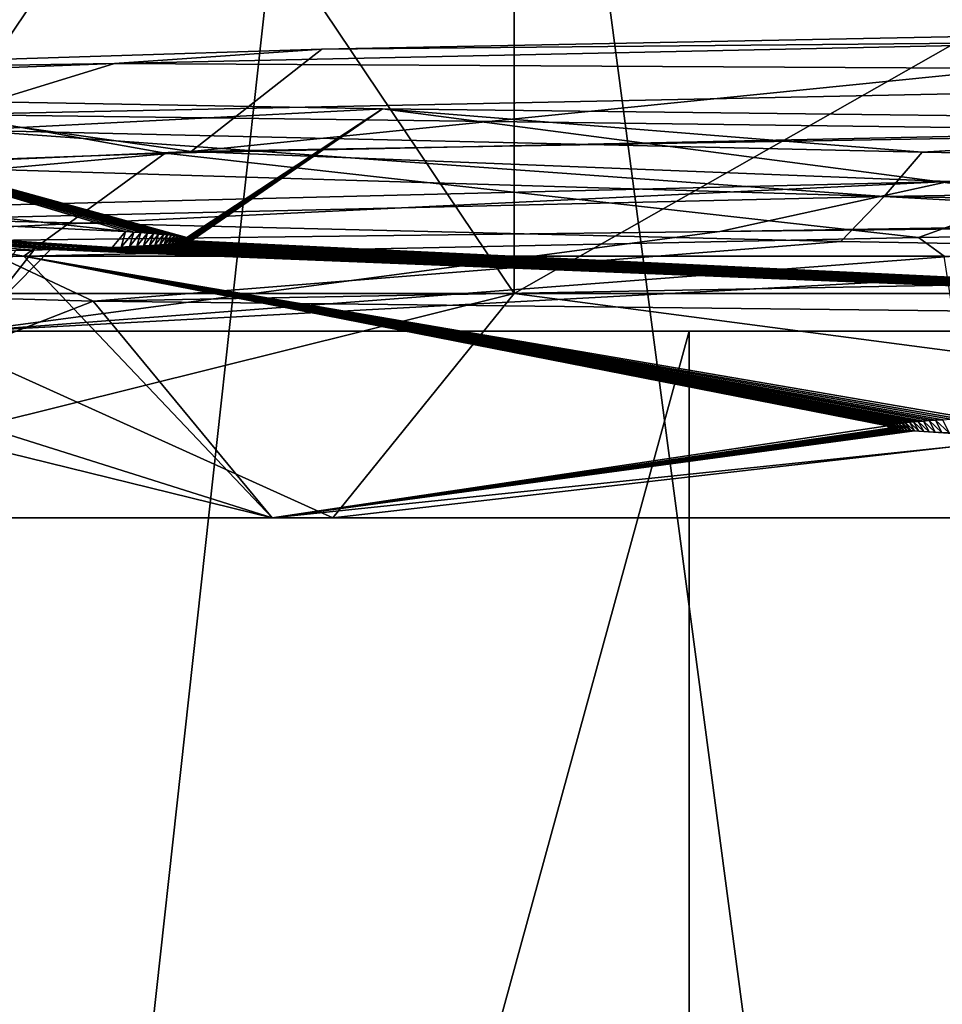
# Model space of a CAD drawing. Header units: millimetres. Extents: x -284 to 78, y 0 to 199.
# Tile 54 of 122: x -59.01 to -56.54, y 24.25 to 26.88. Entities that reach past the tile are written whole.
import ezdxf

# ---------------------------------------------------------------- set-up
doc = ezdxf.new("R2010")
doc.units = ezdxf.units.MM
doc.header["$LTSCALE"] = 65.185185
for name, color, linetype in [('680', 7, 'CONTINUOUS'), ('684', 7, 'CONTINUOUS'), ('688', 7, 'CONTINUOUS'), ('689', 7, 'CONTINUOUS'), ('690', 7, 'CONTINUOUS'), ('691', 7, 'CONTINUOUS'), ('692', 7, 'CONTINUOUS'), ('700', 7, 'CONTINUOUS'), ('716', 7, 'CONTINUOUS'), ('717', 7, 'CONTINUOUS'), ('721', 7, 'CONTINUOUS'), ('801', 7, 'CONTINUOUS'), ('802', 7, 'CONTINUOUS'), ('803', 7, 'CONTINUOUS'), ('804', 7, 'CONTINUOUS'), ('816', 7, 'CONTINUOUS'), ('817', 7, 'CONTINUOUS'), ('818', 7, 'CONTINUOUS'), ('854', 7, 'CONTINUOUS')]:
    doc.layers.add(name, color=color, linetype=linetype)

msp = doc.modelspace()

# ---------------------------------------------------------------- linework, layer by layer
at = {"layer": '680', "linetype": 'CONTINUOUS'}
for points in [[(-62.5691, 7.05, 8.0018), (-54.7962, 7.05, 14.107), (-61.9536, 61.05, 8.8951), (-62.5691, 7.05, 8.0018)], [(-54.6044, 61.05, -14.1707), (-60.5359, 7.05, -10.5359), (-62.0544, 61.05, -8.758), (-54.6044, 61.05, -14.1707)], [(-61.9536, 61.05, 8.8951), (-54.7962, 7.05, 14.107), (-58.5501, 61.05, 12.2027), (-61.9536, 61.05, 8.8951)], [(-51.6243, 7.05, -14.8112), (-60.5359, 7.05, -10.5359), (-54.6044, 61.05, -14.1707), (-51.6243, 7.05, -14.8112)], [(-58.5501, 61.05, 12.2027), (-54.7962, 7.05, 14.107), (-54.2793, 61.05, 14.2723), (-58.5501, 61.05, 12.2027)]]:
    msp.add_3dface(points, dxfattribs=at)
at = {"layer": '684', "linetype": 'CONTINUOUS'}
for points in [[(-57.2169, 26.05, 10.6924), (-62.4254, 26.05, 3.4668), (-59.1419, 26.05, 6.642), (-57.2169, 26.05, 10.6924)], [(-61.7099, 26.05, -5.4118), (-55.4118, 26.05, -11.7099), (-59.1419, 26.05, -6.642), (-61.7099, 26.05, -5.4118)], [(-59.1419, 26.05, -6.642), (-55.4118, 26.05, -11.7099), (-53.4917, 26.05, -10.747), (-59.1419, 26.05, -6.642)], [(-53.4917, 26.05, 10.747), (-57.2169, 26.05, 10.6924), (-59.1419, 26.05, 6.642), (-53.4917, 26.05, 10.747)], [(-57.2169, 26.05, 10.6924), (-44.6932, 26.05, 10.9566), (-46.4718, 26.05, 12.218), (-57.2169, 26.05, 10.6924)], [(-44.6932, 26.05, 10.9566), (-57.2169, 26.05, 10.6924), (-53.4917, 26.05, 10.747), (-44.6932, 26.05, 10.9566)], [(-48.5676, 26.05, 12.8202), (-57.2169, 26.05, 10.6924), (-46.4718, 26.05, 12.218), (-48.5676, 26.05, 12.8202)]]:
    msp.add_3dface(points, dxfattribs=at)
at = {"layer": '688', "linetype": 'CONTINUOUS'}
for points in [[(-58.7257, 26.3166, -6.7525), (-59.9332, 26.6786, -3.8998), (-60.6631, 26.5309, -1.8305), (-58.7257, 26.3166, -6.7525)], [(-58.038, 26.6449, -7.0704), (-59.9332, 26.6786, -3.8998), (-58.5617, 26.3003, -6.9852), (-58.038, 26.6449, -7.0704)], [(-58.5617, 26.3003, -6.9852), (-59.9332, 26.6786, -3.8998), (-58.5667, 26.3013, -6.9775), (-58.5617, 26.3003, -6.9852)], [(-58.5667, 26.3013, -6.9775), (-59.9332, 26.6786, -3.8998), (-58.5724, 26.3022, -6.969), (-58.5667, 26.3013, -6.9775)], [(-58.5724, 26.3022, -6.969), (-59.9332, 26.6786, -3.8998), (-58.5788, 26.3032, -6.9596), (-58.5724, 26.3022, -6.969)], [(-58.5788, 26.3032, -6.9596), (-59.9332, 26.6786, -3.8998), (-58.586, 26.3042, -6.9491), (-58.5788, 26.3032, -6.9596)], [(-58.586, 26.3042, -6.9491), (-59.9332, 26.6786, -3.8998), (-58.5941, 26.3052, -6.9374), (-58.586, 26.3042, -6.9491)], [(-58.5941, 26.3052, -6.9374), (-59.9332, 26.6786, -3.8998), (-58.6032, 26.3063, -6.9244), (-58.5941, 26.3052, -6.9374)], [(-58.6032, 26.3063, -6.9244), (-59.9332, 26.6786, -3.8998), (-58.6134, 26.3074, -6.91), (-58.6032, 26.3063, -6.9244)], [(-58.6134, 26.3074, -6.91), (-59.9332, 26.6786, -3.8998), (-58.6247, 26.3085, -6.894), (-58.6134, 26.3074, -6.91)], [(-58.6247, 26.3085, -6.894), (-59.9332, 26.6786, -3.8998), (-58.6374, 26.3097, -6.8763), (-58.6247, 26.3085, -6.894)], [(-58.6374, 26.3097, -6.8763), (-59.9332, 26.6786, -3.8998), (-58.6515, 26.311, -6.8565), (-58.6374, 26.3097, -6.8763)], [(-58.6515, 26.311, -6.8565), (-59.9332, 26.6786, -3.8998), (-58.6672, 26.3123, -6.8345), (-58.6515, 26.311, -6.8565)], [(-58.6672, 26.3123, -6.8345), (-59.9332, 26.6786, -3.8998), (-58.6847, 26.3137, -6.81), (-58.6672, 26.3123, -6.8345)], [(-58.6847, 26.3137, -6.81), (-59.9332, 26.6786, -3.8998), (-58.7041, 26.3151, -6.7828), (-58.6847, 26.3137, -6.81)], [(-58.7041, 26.3151, -6.7828), (-59.9332, 26.6786, -3.8998), (-58.7257, 26.3166, -6.7525), (-58.7041, 26.3151, -6.7828)], [(-58.5573, 26.2993, -6.9921), (-58.038, 26.6449, -7.0704), (-58.5617, 26.3003, -6.9852), (-58.5573, 26.2993, -6.9921)], [(-58.5536, 26.2983, -6.9984), (-58.038, 26.6449, -7.0704), (-58.5573, 26.2993, -6.9921), (-58.5536, 26.2983, -6.9984)], [(-58.5505, 26.2972, -7.0039), (-58.038, 26.6449, -7.0704), (-58.5536, 26.2983, -6.9984), (-58.5505, 26.2972, -7.0039)], [(-53.4917, 26.05, -10.747), (-58.038, 26.6449, -7.0704), (-58.5506, 26.2912, -7.0132), (-53.4917, 26.05, -10.747)], [(-58.5506, 26.2912, -7.0132), (-58.038, 26.6449, -7.0704), (-58.5478, 26.2958, -7.0092), (-58.5506, 26.2912, -7.0132)], [(-58.5478, 26.2958, -7.0092), (-58.038, 26.6449, -7.0704), (-58.5505, 26.2972, -7.0039), (-58.5478, 26.2958, -7.0092)], [(-58.038, 26.6449, -7.0704), (-53.4917, 26.05, -10.747), (-55.1682, 26.6111, -9.4135), (-58.038, 26.6449, -7.0704)], [(-58.5552, 26.2898, -7.0098), (-53.4917, 26.05, -10.747), (-58.5506, 26.2912, -7.0132), (-58.5552, 26.2898, -7.0098)], [(-59.1419, 26.05, -6.642), (-53.4917, 26.05, -10.747), (-58.9273, 26.2682, -6.5658), (-59.1419, 26.05, -6.642)], [(-58.9717, 26.2669, -6.5072), (-59.1419, 26.05, -6.642), (-58.9273, 26.2682, -6.5658), (-58.9717, 26.2669, -6.5072)], [(-59.0206, 26.2657, -6.4413), (-59.1419, 26.05, -6.642), (-58.9717, 26.2669, -6.5072), (-59.0206, 26.2657, -6.4413)], [(-58.9273, 26.2682, -6.5658), (-53.4917, 26.05, -10.747), (-58.8873, 26.2694, -6.6179), (-58.9273, 26.2682, -6.5658)], [(-58.8873, 26.2694, -6.6179), (-53.4917, 26.05, -10.747), (-58.851, 26.2705, -6.6644), (-58.8873, 26.2694, -6.6179)], [(-58.851, 26.2705, -6.6644), (-53.4917, 26.05, -10.747), (-58.8182, 26.2717, -6.7059), (-58.851, 26.2705, -6.6644)], [(-58.8182, 26.2717, -6.7059), (-53.4917, 26.05, -10.747), (-58.7886, 26.2728, -6.7428), (-58.8182, 26.2717, -6.7059)], [(-58.7886, 26.2728, -6.7428), (-53.4917, 26.05, -10.747), (-58.7618, 26.2739, -6.7758), (-58.7886, 26.2728, -6.7428)], [(-58.7618, 26.2739, -6.7758), (-53.4917, 26.05, -10.747), (-58.7376, 26.2749, -6.8053), (-58.7618, 26.2739, -6.7758)], [(-58.7376, 26.2749, -6.8053), (-53.4917, 26.05, -10.747), (-58.7157, 26.276, -6.8316), (-58.7376, 26.2749, -6.8053)], [(-58.7157, 26.276, -6.8316), (-53.4917, 26.05, -10.747), (-58.6959, 26.277, -6.8552), (-58.7157, 26.276, -6.8316)], [(-58.6959, 26.277, -6.8552), (-53.4917, 26.05, -10.747), (-58.6781, 26.2779, -6.8762), (-58.6959, 26.277, -6.8552)], [(-58.6781, 26.2779, -6.8762), (-53.4917, 26.05, -10.747), (-58.6619, 26.2789, -6.895), (-58.6781, 26.2779, -6.8762)], [(-58.6619, 26.2789, -6.895), (-53.4917, 26.05, -10.747), (-58.6474, 26.2798, -6.9118), (-58.6619, 26.2789, -6.895)], [(-58.6474, 26.2798, -6.9118), (-53.4917, 26.05, -10.747), (-58.6342, 26.2807, -6.9268), (-58.6474, 26.2798, -6.9118)], [(-58.6342, 26.2807, -6.9268), (-53.4917, 26.05, -10.747), (-58.6223, 26.2816, -6.9401), (-58.6342, 26.2807, -6.9268)], [(-58.6223, 26.2816, -6.9401), (-53.4917, 26.05, -10.747), (-58.6116, 26.2825, -6.9521), (-58.6223, 26.2816, -6.9401)], [(-58.6116, 26.2825, -6.9521), (-53.4917, 26.05, -10.747), (-58.6018, 26.2833, -6.9627), (-58.6116, 26.2825, -6.9521)], [(-58.6018, 26.2833, -6.9627), (-53.4917, 26.05, -10.747), (-58.5931, 26.2842, -6.9722), (-58.6018, 26.2833, -6.9627)], [(-58.5931, 26.2842, -6.9722), (-53.4917, 26.05, -10.747), (-58.5851, 26.285, -6.9806), (-58.5931, 26.2842, -6.9722)], [(-58.5851, 26.285, -6.9806), (-53.4917, 26.05, -10.747), (-58.578, 26.2859, -6.988), (-58.5851, 26.285, -6.9806)], [(-58.578, 26.2859, -6.988), (-53.4917, 26.05, -10.747), (-58.5715, 26.2868, -6.9946), (-58.578, 26.2859, -6.988)], [(-58.5715, 26.2868, -6.9946), (-53.4917, 26.05, -10.747), (-58.5656, 26.2877, -7.0004), (-58.5715, 26.2868, -6.9946)], [(-58.5656, 26.2877, -7.0004), (-53.4917, 26.05, -10.747), (-58.5602, 26.2887, -7.0055), (-58.5656, 26.2877, -7.0004)], [(-58.5602, 26.2887, -7.0055), (-53.4917, 26.05, -10.747), (-58.5552, 26.2898, -7.0098), (-58.5602, 26.2887, -7.0055)]]:
    msp.add_3dface(points, dxfattribs=at)
at = {"layer": '689', "linetype": 'CONTINUOUS'}
for points in [[(-53.4917, 26.05, 10.747), (-59.1419, 26.05, 6.642), (-53.5607, 26.35, 10.4077), (-53.4917, 26.05, 10.747)], [(-53.5607, 26.35, 10.4077), (-59.1419, 26.05, 6.642), (-55.3978, 26.3352, 9.6015), (-53.5607, 26.35, 10.4077)], [(-55.3978, 26.3352, 9.6015), (-59.1419, 26.05, 6.642), (-57.1351, 26.3166, 8.4158), (-55.3978, 26.3352, 9.6015)], [(-57.1351, 26.3166, 8.4158), (-59.1419, 26.05, 6.642), (-60.045, 26.2807, 4.6506), (-57.1351, 26.3166, 8.4158)]]:
    msp.add_3dface(points, dxfattribs=at)
at = {"layer": '690', "linetype": 'CONTINUOUS'}
for points in [[(-52.3569, 26.6372, 10.7787), (-56.5221, 26.45, 8.9818), (-58.5504, 26.5303, 6.9732), (-52.3569, 26.6372, 10.7787)], [(-58.5504, 26.5303, 6.9732), (-60.5557, 26.35, 3.4332), (-61.0325, 26.4235, 0.1409), (-58.5504, 26.5303, 6.9732)], [(-56.5221, 26.45, 8.9818), (-60.5557, 26.35, 3.4332), (-58.5504, 26.5303, 6.9732), (-56.5221, 26.45, 8.9818)], [(-60.045, 26.2807, 4.6506), (-60.5557, 26.35, 3.4332), (-56.5221, 26.45, 8.9818), (-60.045, 26.2807, 4.6506)], [(-57.1351, 26.3166, 8.4158), (-60.045, 26.2807, 4.6506), (-56.5221, 26.45, 8.9818), (-57.1351, 26.3166, 8.4158)], [(-57.1351, 26.3166, 8.4158), (-56.5221, 26.45, 8.9818), (-50.6883, 26.4186, 11.0119), (-57.1351, 26.3166, 8.4158)], [(-59.0206, 26.2657, -6.4413), (-58.9717, 26.2669, -6.5072), (-61.0325, 26.4235, 0.1409), (-59.0206, 26.2657, -6.4413)], [(-58.9717, 26.2669, -6.5072), (-58.9273, 26.2682, -6.5658), (-61.0325, 26.4235, 0.1409), (-58.9717, 26.2669, -6.5072)], [(-58.9273, 26.2682, -6.5658), (-58.8873, 26.2694, -6.6179), (-61.0325, 26.4235, 0.1409), (-58.9273, 26.2682, -6.5658)], [(-58.8873, 26.2694, -6.6179), (-58.851, 26.2705, -6.6644), (-61.0325, 26.4235, 0.1409), (-58.8873, 26.2694, -6.6179)], [(-58.851, 26.2705, -6.6644), (-58.8182, 26.2717, -6.7059), (-61.0325, 26.4235, 0.1409), (-58.851, 26.2705, -6.6644)], [(-58.8182, 26.2717, -6.7059), (-58.7886, 26.2728, -6.7428), (-61.0325, 26.4235, 0.1409), (-58.8182, 26.2717, -6.7059)], [(-58.7886, 26.2728, -6.7428), (-58.7618, 26.2739, -6.7758), (-61.0325, 26.4235, 0.1409), (-58.7886, 26.2728, -6.7428)], [(-58.7618, 26.2739, -6.7758), (-58.7257, 26.3166, -6.7525), (-61.0325, 26.4235, 0.1409), (-58.7618, 26.2739, -6.7758)], [(-58.7618, 26.2739, -6.7758), (-58.7376, 26.2749, -6.8053), (-58.7257, 26.3166, -6.7525), (-58.7618, 26.2739, -6.7758)], [(-58.7376, 26.2749, -6.8053), (-58.7041, 26.3151, -6.7828), (-58.7257, 26.3166, -6.7525), (-58.7376, 26.2749, -6.8053)], [(-58.7376, 26.2749, -6.8053), (-58.7157, 26.276, -6.8316), (-58.7041, 26.3151, -6.7828), (-58.7376, 26.2749, -6.8053)], [(-58.7157, 26.276, -6.8316), (-58.6847, 26.3137, -6.81), (-58.7041, 26.3151, -6.7828), (-58.7157, 26.276, -6.8316)], [(-58.7157, 26.276, -6.8316), (-58.6959, 26.277, -6.8552), (-58.6847, 26.3137, -6.81), (-58.7157, 26.276, -6.8316)], [(-58.6959, 26.277, -6.8552), (-58.6672, 26.3123, -6.8345), (-58.6847, 26.3137, -6.81), (-58.6959, 26.277, -6.8552)], [(-58.6959, 26.277, -6.8552), (-58.6781, 26.2779, -6.8762), (-58.6672, 26.3123, -6.8345), (-58.6959, 26.277, -6.8552)], [(-58.6781, 26.2779, -6.8762), (-58.6515, 26.311, -6.8565), (-58.6672, 26.3123, -6.8345), (-58.6781, 26.2779, -6.8762)], [(-58.6781, 26.2779, -6.8762), (-58.6619, 26.2789, -6.895), (-58.6515, 26.311, -6.8565), (-58.6781, 26.2779, -6.8762)], [(-58.6619, 26.2789, -6.895), (-58.6374, 26.3097, -6.8763), (-58.6515, 26.311, -6.8565), (-58.6619, 26.2789, -6.895)], [(-58.6619, 26.2789, -6.895), (-58.6474, 26.2798, -6.9118), (-58.6374, 26.3097, -6.8763), (-58.6619, 26.2789, -6.895)], [(-58.6474, 26.2798, -6.9118), (-58.6247, 26.3085, -6.894), (-58.6374, 26.3097, -6.8763), (-58.6474, 26.2798, -6.9118)], [(-58.6474, 26.2798, -6.9118), (-58.6342, 26.2807, -6.9268), (-58.6247, 26.3085, -6.894), (-58.6474, 26.2798, -6.9118)], [(-58.6342, 26.2807, -6.9268), (-58.6134, 26.3074, -6.91), (-58.6247, 26.3085, -6.894), (-58.6342, 26.2807, -6.9268)], [(-58.6342, 26.2807, -6.9268), (-58.6223, 26.2816, -6.9401), (-58.6134, 26.3074, -6.91), (-58.6342, 26.2807, -6.9268)], [(-58.6223, 26.2816, -6.9401), (-58.6032, 26.3063, -6.9244), (-58.6134, 26.3074, -6.91), (-58.6223, 26.2816, -6.9401)], [(-58.6223, 26.2816, -6.9401), (-58.5941, 26.3052, -6.9374), (-58.6032, 26.3063, -6.9244), (-58.6223, 26.2816, -6.9401)], [(-58.6223, 26.2816, -6.9401), (-58.6116, 26.2825, -6.9521), (-58.5941, 26.3052, -6.9374), (-58.6223, 26.2816, -6.9401)], [(-58.6116, 26.2825, -6.9521), (-58.586, 26.3042, -6.9491), (-58.5941, 26.3052, -6.9374), (-58.6116, 26.2825, -6.9521)], [(-58.6116, 26.2825, -6.9521), (-58.6018, 26.2833, -6.9627), (-58.586, 26.3042, -6.9491), (-58.6116, 26.2825, -6.9521)], [(-58.6018, 26.2833, -6.9627), (-58.5788, 26.3032, -6.9596), (-58.586, 26.3042, -6.9491), (-58.6018, 26.2833, -6.9627)], [(-58.6018, 26.2833, -6.9627), (-58.5931, 26.2842, -6.9722), (-58.5788, 26.3032, -6.9596), (-58.6018, 26.2833, -6.9627)], [(-58.5931, 26.2842, -6.9722), (-58.5724, 26.3022, -6.969), (-58.5788, 26.3032, -6.9596), (-58.5931, 26.2842, -6.9722)], [(-58.5931, 26.2842, -6.9722), (-58.5851, 26.285, -6.9806), (-58.5724, 26.3022, -6.969), (-58.5931, 26.2842, -6.9722)], [(-58.5851, 26.285, -6.9806), (-58.5667, 26.3013, -6.9775), (-58.5724, 26.3022, -6.969), (-58.5851, 26.285, -6.9806)], [(-58.5851, 26.285, -6.9806), (-58.578, 26.2859, -6.988), (-58.5667, 26.3013, -6.9775), (-58.5851, 26.285, -6.9806)], [(-58.578, 26.2859, -6.988), (-58.5617, 26.3003, -6.9852), (-58.5667, 26.3013, -6.9775), (-58.578, 26.2859, -6.988)], [(-58.578, 26.2859, -6.988), (-58.5715, 26.2868, -6.9946), (-58.5617, 26.3003, -6.9852), (-58.578, 26.2859, -6.988)], [(-58.5715, 26.2868, -6.9946), (-58.5573, 26.2993, -6.9921), (-58.5617, 26.3003, -6.9852), (-58.5715, 26.2868, -6.9946)], [(-58.5715, 26.2868, -6.9946), (-58.5656, 26.2877, -7.0004), (-58.5573, 26.2993, -6.9921), (-58.5715, 26.2868, -6.9946)], [(-58.5656, 26.2877, -7.0004), (-58.5536, 26.2983, -6.9984), (-58.5573, 26.2993, -6.9921), (-58.5656, 26.2877, -7.0004)], [(-58.5656, 26.2877, -7.0004), (-58.5602, 26.2887, -7.0055), (-58.5536, 26.2983, -6.9984), (-58.5656, 26.2877, -7.0004)], [(-58.5602, 26.2887, -7.0055), (-58.5505, 26.2972, -7.0039), (-58.5536, 26.2983, -6.9984), (-58.5602, 26.2887, -7.0055)], [(-58.5602, 26.2887, -7.0055), (-58.5552, 26.2898, -7.0098), (-58.5505, 26.2972, -7.0039), (-58.5602, 26.2887, -7.0055)], [(-58.5552, 26.2898, -7.0098), (-58.5478, 26.2958, -7.0092), (-58.5505, 26.2972, -7.0039), (-58.5552, 26.2898, -7.0098)], [(-58.5552, 26.2898, -7.0098), (-58.5506, 26.2912, -7.0132), (-58.5478, 26.2958, -7.0092), (-58.5552, 26.2898, -7.0098)]]:
    msp.add_3dface(points, dxfattribs=at)
at = {"layer": '691', "linetype": 'CONTINUOUS'}
msp.add_3dface([(-55.3978, 26.3352, 9.6015), (-57.1351, 26.3166, 8.4158), (-50.6883, 26.4186, 11.0119), (-55.3978, 26.3352, 9.6015)], dxfattribs=at)
at = {"layer": '692', "linetype": 'CONTINUOUS'}
for points in [[(-52.3569, 26.6372, 10.7787), (-58.5504, 26.5303, 6.9732), (-55.2552, 26.8626, 9.2099), (-52.3569, 26.6372, 10.7787)], [(-55.2552, 26.8626, 9.2099), (-58.5504, 26.5303, 6.9732), (-58.2007, 26.8044, 6.7222), (-55.2552, 26.8626, 9.2099)], [(-58.5504, 26.5303, 6.9732), (-60.0622, 26.7462, 3.3456), (-58.2007, 26.8044, 6.7222), (-58.5504, 26.5303, 6.9732)], [(-60.0622, 26.7462, 3.3456), (-58.5504, 26.5303, 6.9732), (-61.0325, 26.4235, 0.1409), (-60.0622, 26.7462, 3.3456)], [(-58.7257, 26.3166, -6.7525), (-60.6631, 26.5309, -1.8305), (-61.0325, 26.4235, 0.1409), (-58.7257, 26.3166, -6.7525)]]:
    msp.add_3dface(points, dxfattribs=at)
at = {"layer": '700', "linetype": 'CONTINUOUS'}
for points in [[(-57.217, 7.05, 10.6923), (-62.4254, 7.05, 3.4668), (-57.2169, 26.05, 10.6924), (-57.217, 7.05, 10.6923)], [(-62.4254, 7.05, 3.4668), (-62.4254, 26.05, 3.4668), (-57.2169, 26.05, 10.6924), (-62.4254, 7.05, 3.4668)], [(-61.7101, 7.05, -5.4114), (-55.4114, 7.05, -11.7101), (-61.7099, 26.05, -5.4118), (-61.7101, 7.05, -5.4114)], [(-55.4114, 7.05, -11.7101), (-55.4118, 26.05, -11.7099), (-61.7099, 26.05, -5.4118), (-55.4114, 7.05, -11.7101)], [(-48.5676, 7.05, 12.8202), (-57.217, 7.05, 10.6923), (-48.5676, 26.05, 12.8202), (-48.5676, 7.05, 12.8202)], [(-57.217, 7.05, 10.6923), (-57.2169, 26.05, 10.6924), (-48.5676, 26.05, 12.8202), (-57.217, 7.05, 10.6923)]]:
    msp.add_3dface(points, dxfattribs=at)
at = {"layer": '716', "linetype": 'CONTINUOUS'}
for points in [[(-60.3, 25.55), (-58.333, 25.55, -6.0541), (-60.1, 25.55), (-60.3, 25.55)], [(-58.333, 25.55, 6.0541), (-60.3, 25.55), (-58.1712, 25.55, 5.9365), (-58.333, 25.55, 6.0541)], [(-58.1712, 25.55, 5.9365), (-60.3, 25.55), (-60.1, 25.55), (-58.1712, 25.55, 5.9365)], [(-60.1, 25.55), (-58.333, 25.55, -6.0541), (-58.1712, 25.55, -5.9365), (-60.1, 25.55)], [(-58.333, 25.55, -6.0541), (-53.1829, 25.55, -9.7959), (-53.1211, 25.55, -9.6057), (-58.333, 25.55, -6.0541)], [(-58.1712, 25.55, -5.9365), (-58.333, 25.55, -6.0541), (-53.1211, 25.55, -9.6057), (-58.1712, 25.55, -5.9365)], [(-53.1829, 25.55, 9.7959), (-58.333, 25.55, 6.0541), (-53.1211, 25.55, 9.6057), (-53.1829, 25.55, 9.7959)], [(-53.1211, 25.55, 9.6057), (-58.333, 25.55, 6.0541), (-58.1712, 25.55, 5.9365), (-53.1211, 25.55, 9.6057)]]:
    msp.add_3dface(points, dxfattribs=at)
at = {"layer": '717', "linetype": 'CONTINUOUS'}
for points in [[(-59.5, 28.85), (-59.5, 26.15), (-57.6857, 26.15, -5.5839), (-59.5, 28.85)], [(-57.6857, 28.85, -5.5839), (-59.5, 28.85), (-57.6857, 26.15, -5.5839), (-57.6857, 28.85, -5.5839)], [(-52.9357, 28.85, -9.035), (-57.6857, 28.85, -5.5839), (-52.9356, 26.15, -9.0351), (-52.9357, 28.85, -9.035)], [(-52.9356, 26.15, -9.0351), (-57.6857, 28.85, -5.5839), (-57.6857, 26.15, -5.5839), (-52.9356, 26.15, -9.0351)]]:
    msp.add_3dface(points, dxfattribs=at)
at = {"layer": '721', "linetype": 'CONTINUOUS'}
for points in [[(-59.5, 26.15), (-59.5, 28.85), (-57.6857, 28.85, 5.5839), (-59.5, 26.15)], [(-59.5, 26.15), (-57.6857, 28.85, 5.5839), (-57.6857, 26.15, 5.5839), (-59.5, 26.15)], [(-57.6857, 28.85, 5.5839), (-52.9357, 28.85, 9.035), (-57.6857, 26.15, 5.5839), (-57.6857, 28.85, 5.5839)], [(-57.6857, 26.15, 5.5839), (-52.9357, 28.85, 9.035), (-52.9356, 26.15, 9.0351), (-57.6857, 26.15, 5.5839)]]:
    msp.add_3dface(points, dxfattribs=at)
at = {"layer": '801', "linetype": 'CONTINUOUS'}
for points in [[(-60.3, 25.55), (-60.9404, 26.1904, 0), (-58.813, 26.1295, -6.3792), (-60.3, 25.55)], [(-58.333, 25.55, -6.0541), (-60.3, 25.55), (-58.813, 26.1295, -6.3792), (-58.333, 25.55, -6.0541)], [(-53.3706, 26.0685, -10.28), (-58.333, 25.55, -6.0541), (-58.813, 26.1295, -6.3792), (-53.3706, 26.0685, -10.28)], [(-53.1829, 25.55, -9.7959), (-58.333, 25.55, -6.0541), (-53.3706, 26.0685, -10.28), (-53.1829, 25.55, -9.7959)]]:
    msp.add_3dface(points, dxfattribs=at)
at = {"layer": '802', "linetype": 'CONTINUOUS'}
for points in [[(-58.333, 25.55, 6.0541), (-58.9982, 26.25, 6.3271), (-60.4589, 26.2202, 3.3102), (-58.333, 25.55, 6.0541)], [(-58.9982, 26.25, 6.3271), (-58.333, 25.55, 6.0541), (-56.6862, 25.7962, 8.1558), (-58.9982, 26.25, 6.3271)], [(-56.5344, 26.25, 8.8488), (-58.9982, 26.25, 6.3271), (-56.4669, 25.8166, 8.3566), (-56.5344, 26.25, 8.8488)], [(-56.4669, 25.8166, 8.3566), (-58.9982, 26.25, 6.3271), (-56.4932, 25.8152, 8.3344), (-56.4669, 25.8166, 8.3566)], [(-56.4932, 25.8152, 8.3344), (-58.9982, 26.25, 6.3271), (-56.5168, 25.8138, 8.3141), (-56.4932, 25.8152, 8.3344)], [(-56.5168, 25.8138, 8.3141), (-58.9982, 26.25, 6.3271), (-56.538, 25.8124, 8.2958), (-56.5168, 25.8138, 8.3141)], [(-56.538, 25.8124, 8.2958), (-58.9982, 26.25, 6.3271), (-56.5571, 25.8112, 8.279), (-56.538, 25.8124, 8.2958)], [(-56.5571, 25.8112, 8.279), (-58.9982, 26.25, 6.3271), (-56.5743, 25.8099, 8.2639), (-56.5571, 25.8112, 8.279)], [(-56.5743, 25.8099, 8.2639), (-58.9982, 26.25, 6.3271), (-56.5897, 25.8088, 8.2501), (-56.5743, 25.8099, 8.2639)], [(-56.5897, 25.8088, 8.2501), (-58.9982, 26.25, 6.3271), (-56.6035, 25.8076, 8.2375), (-56.5897, 25.8088, 8.2501)], [(-56.6035, 25.8076, 8.2375), (-58.9982, 26.25, 6.3271), (-56.616, 25.8066, 8.2262), (-56.6035, 25.8076, 8.2375)], [(-56.616, 25.8066, 8.2262), (-58.9982, 26.25, 6.3271), (-56.6272, 25.8055, 8.2158), (-56.616, 25.8066, 8.2262)], [(-56.6272, 25.8055, 8.2158), (-58.9982, 26.25, 6.3271), (-56.6372, 25.8045, 8.2064), (-56.6272, 25.8055, 8.2158)], [(-56.6372, 25.8045, 8.2064), (-58.9982, 26.25, 6.3271), (-56.6462, 25.8035, 8.1978), (-56.6372, 25.8045, 8.2064)], [(-56.6462, 25.8035, 8.1978), (-58.9982, 26.25, 6.3271), (-56.6542, 25.8025, 8.19), (-56.6462, 25.8035, 8.1978)], [(-56.6542, 25.8025, 8.19), (-58.9982, 26.25, 6.3271), (-56.6614, 25.8015, 8.183), (-56.6542, 25.8025, 8.19)], [(-56.6614, 25.8015, 8.183), (-58.9982, 26.25, 6.3271), (-56.6678, 25.8006, 8.1765), (-56.6614, 25.8015, 8.183)], [(-56.6678, 25.8006, 8.1765), (-58.9982, 26.25, 6.3271), (-56.6734, 25.7996, 8.1706), (-56.6678, 25.8006, 8.1765)], [(-56.6734, 25.7996, 8.1706), (-58.9982, 26.25, 6.3271), (-56.6783, 25.7986, 8.1653), (-56.6734, 25.7996, 8.1706)], [(-56.6783, 25.7986, 8.1653), (-58.9982, 26.25, 6.3271), (-56.6826, 25.7975, 8.1604), (-56.6783, 25.7986, 8.1653)], [(-56.6826, 25.7975, 8.1604), (-58.9982, 26.25, 6.3271), (-56.6862, 25.7962, 8.1558), (-56.6826, 25.7975, 8.1604)], [(-60.9404, 26.1904, 0), (-58.333, 25.55, 6.0541), (-60.4589, 26.2202, 3.3102), (-60.9404, 26.1904, 0)], [(-60.3, 25.55), (-58.333, 25.55, 6.0541), (-60.9404, 26.1904, 0), (-60.3, 25.55)], [(-56.6862, 25.7962, 8.1558), (-58.333, 25.55, 6.0541), (-56.6818, 25.7902, 8.1517), (-56.6862, 25.7962, 8.1558)], [(-56.6818, 25.7902, 8.1517), (-58.333, 25.55, 6.0541), (-56.6768, 25.7891, 8.1543), (-56.6818, 25.7902, 8.1517)], [(-56.6768, 25.7891, 8.1543), (-58.333, 25.55, 6.0541), (-56.6713, 25.7881, 8.1576), (-56.6768, 25.7891, 8.1543)], [(-56.6713, 25.7881, 8.1576), (-58.333, 25.55, 6.0541), (-56.6653, 25.7873, 8.1613), (-56.6713, 25.7881, 8.1576)], [(-56.6653, 25.7873, 8.1613), (-58.333, 25.55, 6.0541), (-56.6587, 25.7864, 8.1656), (-56.6653, 25.7873, 8.1613)], [(-56.6587, 25.7864, 8.1656), (-58.333, 25.55, 6.0541), (-56.6514, 25.7856, 8.1705), (-56.6587, 25.7864, 8.1656)], [(-56.6514, 25.7856, 8.1705), (-58.333, 25.55, 6.0541), (-56.6433, 25.7848, 8.176), (-56.6514, 25.7856, 8.1705)], [(-56.6433, 25.7848, 8.176), (-58.333, 25.55, 6.0541), (-56.6344, 25.7839, 8.1822), (-56.6433, 25.7848, 8.176)], [(-56.6344, 25.7839, 8.1822), (-58.333, 25.55, 6.0541), (-56.6246, 25.7831, 8.1891), (-56.6344, 25.7839, 8.1822)], [(-56.6246, 25.7831, 8.1891), (-58.333, 25.55, 6.0541), (-56.6138, 25.7823, 8.1968), (-56.6246, 25.7831, 8.1891)], [(-58.333, 25.55, 6.0541), (-53.1829, 25.55, 9.7959), (-56.6138, 25.7823, 8.1968), (-58.333, 25.55, 6.0541)], [(-56.6138, 25.7823, 8.1968), (-53.1829, 25.55, 9.7959), (-56.6019, 25.7815, 8.2053), (-56.6138, 25.7823, 8.1968)], [(-56.6019, 25.7815, 8.2053), (-53.1829, 25.55, 9.7959), (-56.5887, 25.7806, 8.2149), (-56.6019, 25.7815, 8.2053)], [(-56.5887, 25.7806, 8.2149), (-53.1829, 25.55, 9.7959), (-56.5741, 25.7798, 8.2254), (-56.5887, 25.7806, 8.2149)], [(-56.5741, 25.7798, 8.2254), (-53.1829, 25.55, 9.7959), (-56.558, 25.7789, 8.2372), (-56.5741, 25.7798, 8.2254)], [(-56.558, 25.7789, 8.2372), (-53.1829, 25.55, 9.7959), (-56.5402, 25.778, 8.2502), (-56.558, 25.7789, 8.2372)], [(-56.5402, 25.778, 8.2502), (-53.1829, 25.55, 9.7959), (-56.5205, 25.7771, 8.2646), (-56.5402, 25.778, 8.2502)]]:
    msp.add_3dface(points, dxfattribs=at)
at = {"layer": '803', "linetype": 'CONTINUOUS'}
for points in [[(-60.1, 25.55), (-58.1712, 25.55, -5.9365), (-59.5, 26.15), (-60.1, 25.55)], [(-59.5, 26.15), (-58.1712, 25.55, -5.9365), (-57.6857, 26.15, -5.5839), (-59.5, 26.15)], [(-58.1712, 25.55, -5.9365), (-53.1211, 25.55, -9.6057), (-57.6857, 26.15, -5.5839), (-58.1712, 25.55, -5.9365)], [(-53.1211, 25.55, -9.6057), (-52.9356, 26.15, -9.0351), (-57.6857, 26.15, -5.5839), (-53.1211, 25.55, -9.6057)]]:
    msp.add_3dface(points, dxfattribs=at)
at = {"layer": '804', "linetype": 'CONTINUOUS'}
for points in [[(-58.1712, 25.55, 5.9365), (-60.1, 25.55), (-57.6857, 26.15, 5.5839), (-58.1712, 25.55, 5.9365)], [(-60.1, 25.55), (-59.5, 26.15), (-57.6857, 26.15, 5.5839), (-60.1, 25.55)], [(-53.1211, 25.55, 9.6057), (-58.1712, 25.55, 5.9365), (-52.9356, 26.15, 9.0351), (-53.1211, 25.55, 9.6057)], [(-58.1712, 25.55, 5.9365), (-57.6857, 26.15, 5.5839), (-52.9356, 26.15, 9.0351), (-58.1712, 25.55, 5.9365)]]:
    msp.add_3dface(points, dxfattribs=at)
at = {"layer": '816', "linetype": 'CONTINUOUS'}
for points in [[(-58.6195, 26.5267, 6.1121), (-56.6026, 26.3, 8.798), (-55.8101, 26.5859, 8.8259), (-58.6195, 26.5267, 6.1121)], [(-56.6026, 26.3, 8.798), (-53.5607, 26.35, 10.4077), (-55.8101, 26.5859, 8.8259), (-56.6026, 26.3, 8.798)], [(-60.2511, 26.4675, 2.563), (-58.9982, 26.25, 6.3271), (-58.6195, 26.5267, 6.1121), (-60.2511, 26.4675, 2.563)], [(-58.9982, 26.25, 6.3271), (-56.6026, 26.3, 8.798), (-58.6195, 26.5267, 6.1121), (-58.9982, 26.25, 6.3271)], [(-60.4589, 26.2202, 3.3102), (-58.9982, 26.25, 6.3271), (-60.2511, 26.4675, 2.563), (-60.4589, 26.2202, 3.3102)], [(-58.813, 26.1295, -6.3792), (-60.9404, 26.1904, 0), (-59.2802, 26.3492, -5.0529), (-58.813, 26.1295, -6.3792)], [(-56.8104, 26.29, -8.0791), (-58.813, 26.1295, -6.3792), (-59.2802, 26.3492, -5.0529), (-56.8104, 26.29, -8.0791)], [(-53.4099, 26.2308, -10.0013), (-58.813, 26.1295, -6.3792), (-56.8104, 26.29, -8.0791), (-53.4099, 26.2308, -10.0013)], [(-53.3706, 26.0685, -10.28), (-58.813, 26.1295, -6.3792), (-53.4099, 26.2308, -10.0013), (-53.3706, 26.0685, -10.28)]]:
    msp.add_3dface(points, dxfattribs=at)
at = {"layer": '817', "linetype": 'CONTINUOUS'}
for points in [[(-55.2552, 26.8626, 9.2099), (-58.2007, 26.8044, 6.7222), (-55.9987, 26.8254, 8.6988), (-55.2552, 26.8626, 9.2099)], [(-55.9987, 26.8254, 8.6988), (-58.2007, 26.8044, 6.7222), (-58.7552, 26.766, 5.9161), (-55.9987, 26.8254, 8.6988)], [(-58.2007, 26.8044, 6.7222), (-60.0622, 26.7462, 3.3456), (-58.7552, 26.766, 5.9161), (-58.2007, 26.8044, 6.7222)], [(-58.7552, 26.766, 5.9161), (-60.0622, 26.7462, 3.3456), (-60.3087, 26.7067, 2.3206), (-58.7552, 26.766, 5.9161)], [(-59.9332, 26.6786, -3.8998), (-58.038, 26.6449, -7.0704), (-59.1476, 26.588, -5.2891), (-59.9332, 26.6786, -3.8998)], [(-59.1476, 26.588, -5.2891), (-58.038, 26.6449, -7.0704), (-56.5926, 26.5287, -8.2578), (-59.1476, 26.588, -5.2891)], [(-58.038, 26.6449, -7.0704), (-55.1682, 26.6111, -9.4135), (-56.5926, 26.5287, -8.2578), (-58.038, 26.6449, -7.0704)], [(-56.5926, 26.5287, -8.2578), (-55.1682, 26.6111, -9.4135), (-53.1318, 26.4693, -10.0918), (-56.5926, 26.5287, -8.2578)]]:
    msp.add_3dface(points, dxfattribs=at)
at = {"layer": '818', "linetype": 'CONTINUOUS'}
for points in [[(-55.9987, 26.8254, 8.6988), (-58.7552, 26.766, 5.9161), (-53.8638, 26.74, 9.7633), (-55.9987, 26.8254, 8.6988)], [(-58.7552, 26.766, 5.9161), (-60.3087, 26.7067, 2.3206), (-59.2003, 26.63, 5.06), (-58.7552, 26.766, 5.9161)], [(-58.7552, 26.766, 5.9161), (-59.2003, 26.63, 5.06), (-53.8638, 26.74, 9.7633), (-58.7552, 26.766, 5.9161)], [(-59.2003, 26.63, 5.06), (-55.8101, 26.5859, 8.8259), (-53.8638, 26.74, 9.7633), (-59.2003, 26.63, 5.06)], [(-60.2511, 26.4675, 2.563), (-58.6195, 26.5267, 6.1121), (-59.2003, 26.63, 5.06), (-60.2511, 26.4675, 2.563)], [(-58.6195, 26.5267, 6.1121), (-55.8101, 26.5859, 8.8259), (-59.2003, 26.63, 5.06), (-58.6195, 26.5267, 6.1121)], [(-59.1476, 26.588, -5.2891), (-56.6946, 26.41, -8.089), (-60.3144, 26.52, -1.9656), (-59.1476, 26.588, -5.2891)], [(-59.1476, 26.588, -5.2891), (-56.5926, 26.5287, -8.2578), (-56.6946, 26.41, -8.089), (-59.1476, 26.588, -5.2891)], [(-56.5926, 26.5287, -8.2578), (-53.1318, 26.4693, -10.0918), (-56.6946, 26.41, -8.089), (-56.5926, 26.5287, -8.2578)], [(-56.6946, 26.41, -8.089), (-59.2802, 26.3492, -5.0529), (-60.3144, 26.52, -1.9656), (-56.6946, 26.41, -8.089)], [(-53.1318, 26.4693, -10.0918), (-50.0023, 26.3, -10.5), (-56.6946, 26.41, -8.089), (-53.1318, 26.4693, -10.0918)], [(-56.8104, 26.29, -8.0791), (-59.2802, 26.3492, -5.0529), (-56.6946, 26.41, -8.089), (-56.8104, 26.29, -8.0791)], [(-53.4099, 26.2308, -10.0013), (-56.8104, 26.29, -8.0791), (-56.6946, 26.41, -8.089), (-53.4099, 26.2308, -10.0013)], [(-50.0023, 26.3, -10.5), (-53.4099, 26.2308, -10.0013), (-56.6946, 26.41, -8.089), (-50.0023, 26.3, -10.5)], [(-56.6826, 25.7975, 8.1604), (-56.6862, 25.7962, 8.1558), (-56.6818, 25.7902, 8.1517), (-56.6826, 25.7975, 8.1604)], [(-56.6783, 25.7986, 8.1653), (-56.6826, 25.7975, 8.1604), (-56.6768, 25.7891, 8.1543), (-56.6783, 25.7986, 8.1653)], [(-56.6826, 25.7975, 8.1604), (-56.6818, 25.7902, 8.1517), (-56.6768, 25.7891, 8.1543), (-56.6826, 25.7975, 8.1604)], [(-56.6734, 25.7996, 8.1706), (-56.6783, 25.7986, 8.1653), (-56.6713, 25.7881, 8.1576), (-56.6734, 25.7996, 8.1706)], [(-56.6783, 25.7986, 8.1653), (-56.6768, 25.7891, 8.1543), (-56.6713, 25.7881, 8.1576), (-56.6783, 25.7986, 8.1653)], [(-56.6678, 25.8006, 8.1765), (-56.6734, 25.7996, 8.1706), (-56.6587, 25.7864, 8.1656), (-56.6678, 25.8006, 8.1765)], [(-56.6734, 25.7996, 8.1706), (-56.6713, 25.7881, 8.1576), (-56.6653, 25.7873, 8.1613), (-56.6734, 25.7996, 8.1706)], [(-56.6734, 25.7996, 8.1706), (-56.6653, 25.7873, 8.1613), (-56.6587, 25.7864, 8.1656), (-56.6734, 25.7996, 8.1706)], [(-56.6614, 25.8015, 8.183), (-56.6678, 25.8006, 8.1765), (-56.6514, 25.7856, 8.1705), (-56.6614, 25.8015, 8.183)], [(-56.6678, 25.8006, 8.1765), (-56.6587, 25.7864, 8.1656), (-56.6514, 25.7856, 8.1705), (-56.6678, 25.8006, 8.1765)], [(-56.6542, 25.8025, 8.19), (-56.6614, 25.8015, 8.183), (-56.6433, 25.7848, 8.176), (-56.6542, 25.8025, 8.19)], [(-56.6614, 25.8015, 8.183), (-56.6514, 25.7856, 8.1705), (-56.6433, 25.7848, 8.176), (-56.6614, 25.8015, 8.183)], [(-56.6462, 25.8035, 8.1978), (-56.6542, 25.8025, 8.19), (-56.6344, 25.7839, 8.1822), (-56.6462, 25.8035, 8.1978)], [(-56.6542, 25.8025, 8.19), (-56.6433, 25.7848, 8.176), (-56.6344, 25.7839, 8.1822), (-56.6542, 25.8025, 8.19)], [(-56.6372, 25.8045, 8.2064), (-56.6462, 25.8035, 8.1978), (-56.6246, 25.7831, 8.1891), (-56.6372, 25.8045, 8.2064)], [(-56.6462, 25.8035, 8.1978), (-56.6344, 25.7839, 8.1822), (-56.6246, 25.7831, 8.1891), (-56.6462, 25.8035, 8.1978)], [(-56.6272, 25.8055, 8.2158), (-56.6372, 25.8045, 8.2064), (-56.6138, 25.7823, 8.1968), (-56.6272, 25.8055, 8.2158)], [(-56.6372, 25.8045, 8.2064), (-56.6246, 25.7831, 8.1891), (-56.6138, 25.7823, 8.1968), (-56.6372, 25.8045, 8.2064)], [(-56.616, 25.8066, 8.2262), (-56.6272, 25.8055, 8.2158), (-56.6019, 25.7815, 8.2053), (-56.616, 25.8066, 8.2262)], [(-56.6272, 25.8055, 8.2158), (-56.6138, 25.7823, 8.1968), (-56.6019, 25.7815, 8.2053), (-56.6272, 25.8055, 8.2158)], [(-56.6035, 25.8076, 8.2375), (-56.616, 25.8066, 8.2262), (-56.5887, 25.7806, 8.2149), (-56.6035, 25.8076, 8.2375)], [(-56.616, 25.8066, 8.2262), (-56.6019, 25.7815, 8.2053), (-56.5887, 25.7806, 8.2149), (-56.616, 25.8066, 8.2262)], [(-56.5897, 25.8088, 8.2501), (-56.6035, 25.8076, 8.2375), (-56.5741, 25.7798, 8.2254), (-56.5897, 25.8088, 8.2501)], [(-56.6035, 25.8076, 8.2375), (-56.5887, 25.7806, 8.2149), (-56.5741, 25.7798, 8.2254), (-56.6035, 25.8076, 8.2375)], [(-56.5743, 25.8099, 8.2639), (-56.5897, 25.8088, 8.2501), (-56.558, 25.7789, 8.2372), (-56.5743, 25.8099, 8.2639)], [(-56.5897, 25.8088, 8.2501), (-56.5741, 25.7798, 8.2254), (-56.558, 25.7789, 8.2372), (-56.5897, 25.8088, 8.2501)], [(-56.5571, 25.8112, 8.279), (-56.5743, 25.8099, 8.2639), (-56.5402, 25.778, 8.2502), (-56.5571, 25.8112, 8.279)], [(-56.5743, 25.8099, 8.2639), (-56.558, 25.7789, 8.2372), (-56.5402, 25.778, 8.2502), (-56.5743, 25.8099, 8.2639)], [(-56.538, 25.8124, 8.2958), (-56.5571, 25.8112, 8.279), (-56.5205, 25.7771, 8.2646), (-56.538, 25.8124, 8.2958)], [(-56.5571, 25.8112, 8.279), (-56.5402, 25.778, 8.2502), (-56.5205, 25.7771, 8.2646), (-56.5571, 25.8112, 8.279)]]:
    msp.add_3dface(points, dxfattribs=at)
at = {"layer": '854', "linetype": 'CONTINUOUS'}
for points in [[(-56.5344, 26.25, 8.8488), (-53.5607, 26.35, 10.4077), (-56.6026, 26.3, 8.798), (-56.5344, 26.25, 8.8488)], [(-58.9982, 26.25, 6.3271), (-56.5344, 26.25, 8.8488), (-56.6026, 26.3, 8.798), (-58.9982, 26.25, 6.3271)]]:
    msp.add_3dface(points, dxfattribs=at)

doc.saveas('drawing.dxf')
